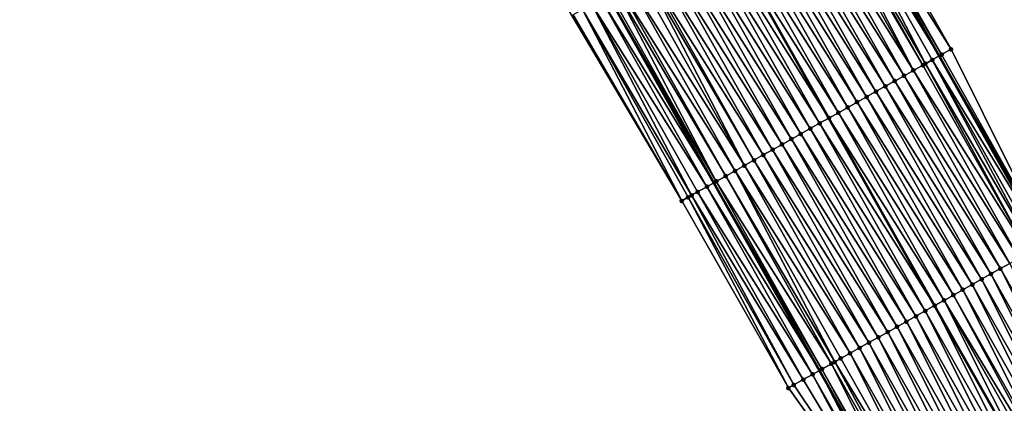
# Model space of a CAD drawing. Header units: feet. Extents: x 2007189 to 2022806, y 818621 to 837694.
# Tile 54 of 256: x 2013681 to 2013772, y 822301 to 822337. Entities that reach past the tile are written whole.
import ezdxf

# ---------------------------------------------------------------- set-up
doc = ezdxf.new("R2010")
doc.units = ezdxf.units.FT
doc.header["$MEASUREMENT"] = 0
for name, color, linetype, lineweight in [('EP_Travel Lane', 172, 'Continuous', 53), ('Road Shots', 141, 'Continuous', 100), ('Road X-Section', 40, 'Continuous', 13), ('STRIPING', 60, 'Continuous', 53)]:
    doc.layers.add(name, color=color, linetype=linetype, lineweight=lineweight)
doc.layers.add('I-77-MM17-21_SB-Surface-Border', color=7, linetype='Continuous')
doc.layers.add('I-77-MM17-21_SB-Surface-TIN', color=7, linetype='Continuous')

msp = doc.modelspace()

# ---------------------------------------------------------------- linework, layer by layer
at = {"layer": 'EP_Travel Lane'}
for points in [[(2013623.764165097, 822596.7228152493, 283.381637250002), (2013633.024199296, 822578.9973112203, 283.1400319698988), (2013642.284143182, 822561.271980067, 282.8829230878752), (2013651.604137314, 822543.8583049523, 282.6380150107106), (2013661.191279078, 822526.1200013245, 282.3882619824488), (2013670.555815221, 822508.4494844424, 282.146701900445), (2013679.920353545, 822490.7789634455, 281.9055445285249), (2013689.314042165, 822473.183415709, 281.6597141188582), (2013698.744744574, 822455.5482892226, 281.4052958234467), (2013708.139913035, 822438.1304372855, 281.1505262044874), (2013717.775508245, 822420.6064561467, 280.886488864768), (2013727.411034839, 822403.0825997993, 280.6115057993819), (2013737.094189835, 822385.5882669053, 280.3364329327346), (2013746.79052989, 822368.098092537, 280.0628819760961), (2013756.477962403, 822350.7032675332, 279.786145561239), (2013766.286070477, 822333.2752679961, 279.5293870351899), (2013776.094346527, 822315.8469699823, 279.3002365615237), (2013785.920829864, 822298.4681794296, 279.0687202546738)], [(2013602.414953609, 822585.5651307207, 283.6625423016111), (2013611.674929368, 822567.8391824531, 283.4500857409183), (2013620.934966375, 822550.113116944, 283.2481432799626), (2013630.457976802, 822532.3226719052, 283.0395576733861), (2013639.918029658, 822514.8403200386, 282.8311415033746), (2013649.314343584, 822497.1863794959, 282.6095355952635), (2013658.710647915, 822479.5324569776, 282.3861820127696), (2013668.153765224, 822461.8602175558, 282.1784182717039), (2013677.585378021, 822444.2251766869, 281.9546730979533), (2013687.150770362, 822426.490936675, 281.7279655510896), (2013696.786529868, 822408.9666567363, 281.4900929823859), (2013706.422199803, 822391.4425396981, 281.2379546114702), (2013716.107903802, 822373.9438084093, 280.9847266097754), (2013725.804237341, 822356.453645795, 280.7101836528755), (2013735.566887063, 822338.9255964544, 280.4437142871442), (2013745.375128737, 822321.4973595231, 280.2089191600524), (2013755.183396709, 822304.0690758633, 279.9784433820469), (2013765.03961089, 822286.6387155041, 279.7475106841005)]]:
    msp.add_polyline3d(points, dxfattribs=at)
at = {"layer": 'I-77-MM17-21_SB-Surface-Border', "color": 3, "linetype": 'Continuous', "lineweight": -3}
for points in [[(2013623.845613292, 822596.7654295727, 283.3772358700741), (2013633.106037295, 822579.040119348, 283.1363242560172), (2013642.366364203, 822561.3149949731, 282.878745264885), (2013651.686491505, 822543.9032576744, 282.6344693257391), (2013662.156464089, 822526.6325712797, 282.3076789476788), (2013672.404203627, 822509.4310452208, 281.9955561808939), (2013681.768796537, 822491.7604211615, 281.7643616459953), (2013692.040647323, 822474.6443144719, 281.4515198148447), (2013701.471846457, 822457.0091503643, 281.2202822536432), (2013710.861344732, 822439.6417029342, 280.9346607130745), (2013719.680092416, 822421.6642296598, 280.7273791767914), (2013729.37302984, 822404.1723419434, 280.4419827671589), (2013739.067267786, 822386.6844327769, 280.1850614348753), (2013748.763576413, 822369.1943151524, 279.9066605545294), (2013757.573274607, 822351.320883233, 279.7020516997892), (2013767.38141886, 822333.8928194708, 279.4512339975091), (2013776.318612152, 822315.9733846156, 279.2859988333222), (2013787.884730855, 822299.5818617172, 278.9189772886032)], [(2013763.966193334, 822286.0306215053, 279.7816240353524), (2013752.295195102, 822302.4421633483, 280.0833801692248), (2013742.3930267, 822319.8173857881, 280.3290310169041), (2013732.204928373, 822337.0316951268, 280.5745248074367), (2013722.153734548, 822354.4279871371, 280.8320624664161), (2013712.239174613, 822371.7969407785, 281.121437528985), (2013702.325337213, 822389.1701713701, 281.3814704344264), (2013692.805138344, 822406.7581853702, 281.6396569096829), (2013683.138382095, 822424.264956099, 281.8998772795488), (2013673.46467904, 822442.0191811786, 282.1278760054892), (2013663.994292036, 822459.6340646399, 282.3073750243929), (2013654.811375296, 822477.4647707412, 282.4810267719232), (2013645.335117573, 822495.0767014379, 282.6757248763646), (2013636.291495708, 822512.917694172, 282.8866039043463), (2013627.590298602, 822530.7588964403, 283.0500569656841), (2013618.296222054, 822548.7349200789, 283.2206192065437), (2013609.634762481, 822566.7737431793, 283.4200001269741), (2013600.024632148, 822584.3169017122, 283.6222209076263)]]:
    msp.add_polyline3d(points, dxfattribs=at)
at = {"layer": 'I-77-MM17-21_SB-Surface-TIN', "color": 128, "linetype": 'Continuous', "lineweight": -3}
for points in [[(2013766.510348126, 822333.4016612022, 279.5171296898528), (2013756.702240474, 822350.8296599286, 279.7739619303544), (2013756.477962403, 822350.7032675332, 279.786145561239)], [(2013767.38141886, 822333.8928194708, 279.4512339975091), (2013757.573274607, 822351.320883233, 279.7020516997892), (2013756.702240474, 822350.8296599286, 279.7739619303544)], [(2013766.510348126, 822333.4016612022, 279.5171296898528), (2013767.38141886, 822333.8928194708, 279.4512339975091), (2013756.702240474, 822350.8296599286, 279.7739619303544)], [(2013765.011103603, 822332.5568847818, 279.5897179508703), (2013755.831056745, 822350.3387024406, 279.8212879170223), (2013754.959796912, 822349.8478801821, 279.8561071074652)], [(2013755.831056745, 822350.3387024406, 279.8212879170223), (2013766.286070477, 822333.2752679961, 279.5293870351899), (2013756.477962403, 822350.7032675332, 279.786145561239)], [(2013765.639166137, 822332.9107006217, 279.5647420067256), (2013766.286070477, 822333.2752679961, 279.5293870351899), (2013755.831056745, 822350.3387024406, 279.8212879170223)], [(2013765.011103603, 822332.5568847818, 279.5897179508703), (2013765.639166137, 822332.9107006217, 279.5647420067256), (2013755.831056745, 822350.3387024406, 279.8212879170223)], [(2013766.510348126, 822333.4016612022, 279.5171296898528), (2013756.477962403, 822350.7032675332, 279.786145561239), (2013766.286070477, 822333.2752679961, 279.5293870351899)], [(2013763.896580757, 822331.929172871, 279.6235817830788), (2013754.088496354, 822349.357130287, 279.8842336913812), (2013753.217179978, 822348.8664084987, 279.9097608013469)], [(2013763.896580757, 822331.929172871, 279.6235817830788), (2013754.673053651, 822349.6863588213, 279.8665264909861), (2013754.088496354, 822349.357130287, 279.8842336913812)], [(2013764.767895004, 822332.4198984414, 279.5977045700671), (2013754.959796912, 822349.8478801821, 279.8561071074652), (2013754.673053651, 822349.6863588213, 279.8665264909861)], [(2013763.896580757, 822331.929172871, 279.6235817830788), (2013764.767895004, 822332.4198984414, 279.5977045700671), (2013754.673053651, 822349.6863588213, 279.8665264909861)], [(2013764.767895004, 822332.4198984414, 279.5977045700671), (2013765.011103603, 822332.5568847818, 279.5897179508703), (2013754.959796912, 822349.8478801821, 279.8561071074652)], [(2013762.153981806, 822330.9476692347, 279.6801913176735), (2013752.34590547, 822348.3756123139, 279.9421685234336), (2013751.474608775, 822347.8848555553, 279.9709298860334)], [(2013763.025271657, 822331.4384381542, 279.6503049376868), (2013753.217179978, 822348.8664084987, 279.9097608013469), (2013752.34590547, 822348.3756123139, 279.9421685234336)], [(2013762.153981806, 822330.9476692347, 279.6801913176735), (2013763.025271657, 822331.4384381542, 279.6503049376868), (2013752.34590547, 822348.3756123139, 279.9421685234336)], [(2013763.025271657, 822331.4384381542, 279.6503049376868), (2013763.896580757, 822331.929172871, 279.6235817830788), (2013753.217179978, 822348.8664084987, 279.9097608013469)], [(2013760.411406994, 822329.9661227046, 279.7407679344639), (2013750.603302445, 822347.3941159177, 279.9981077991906), (2013749.731999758, 822346.903369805, 280.0258845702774)], [(2013761.282696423, 822330.4568923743, 279.7108121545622), (2013751.474608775, 822347.8848555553, 279.9709298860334), (2013750.603302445, 822347.3941159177, 279.9981077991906)], [(2013760.411406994, 822329.9661227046, 279.7407679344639), (2013761.282696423, 822330.4568923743, 279.7108121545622), (2013750.603302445, 822347.3941159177, 279.9981077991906)], [(2013761.282696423, 822330.4568923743, 279.7108121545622), (2013762.153981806, 822330.9476692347, 279.6801913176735), (2013751.474608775, 822347.8848555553, 279.9709298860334)], [(2013758.668798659, 822328.9846357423, 279.7958353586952), (2013748.860704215, 822346.4126109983, 280.0548353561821), (2013747.989414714, 822345.9218414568, 280.0847789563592)], [(2013759.540106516, 822329.4753726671, 279.7689080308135), (2013749.731999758, 822346.903369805, 280.0258845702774), (2013748.860704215, 822346.4126109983, 280.0548353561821)], [(2013758.668798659, 822328.9846357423, 279.7958353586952), (2013759.540106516, 822329.4753726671, 279.7689080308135), (2013748.860704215, 822346.4126109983, 280.0548353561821)], [(2013759.540106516, 822329.4753726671, 279.7689080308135), (2013760.411406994, 822329.9661227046, 279.7407679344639), (2013749.731999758, 822346.903369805, 280.0258845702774)], [(2013756.926154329, 822328.0032127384, 279.8449875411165), (2013747.118103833, 822345.4311099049, 280.1112090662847), (2013746.246785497, 822344.9403896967, 280.1365476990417)], [(2013757.797476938, 822328.4939234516, 279.8204844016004), (2013747.989414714, 822345.9218414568, 280.0847789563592), (2013747.118103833, 822345.4311099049, 280.1112090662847)], [(2013756.926154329, 822328.0032127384, 279.8449875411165), (2013757.797476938, 822328.4939234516, 279.8204844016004), (2013747.118103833, 822345.4311099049, 280.1112090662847)], [(2013757.797476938, 822328.4939234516, 279.8204844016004), (2013758.668798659, 822328.9846357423, 279.7958353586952), (2013747.989414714, 822345.9218414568, 280.0847789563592)], [(2013755.183584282, 822327.0216577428, 279.9063471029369), (2013745.375469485, 822344.4496691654, 280.1620008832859), (2013744.504165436, 822343.9589254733, 280.1895537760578)], [(2013745.375469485, 822344.4496691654, 280.1620008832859), (2013756.054862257, 822327.5124458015, 279.874646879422), (2013746.246785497, 822344.9403896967, 280.1365476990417)], [(2013755.183584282, 822327.0216577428, 279.9063471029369), (2013756.054862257, 822327.5124458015, 279.874646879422), (2013745.375469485, 822344.4496691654, 280.1620008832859)], [(2013756.926154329, 822328.0032127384, 279.8449875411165), (2013746.246785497, 822344.9403896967, 280.1365476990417), (2013756.054862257, 822327.5124458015, 279.874646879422)], [(2013753.440994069, 822326.0401385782, 279.9643927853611), (2013743.63284972, 822343.4682025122, 280.2151893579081), (2013742.761564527, 822342.9774253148, 280.2458410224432)], [(2013754.312292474, 822326.5308922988, 279.9359120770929), (2013744.504165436, 822343.9589254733, 280.1895537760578), (2013743.63284972, 822343.4682025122, 280.2151893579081)], [(2013753.440994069, 822326.0401385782, 279.9643927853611), (2013754.312292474, 822326.5308922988, 279.9359120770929), (2013743.63284972, 822343.4682025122, 280.2151893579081)], [(2013754.312292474, 822326.5308922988, 279.9359120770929), (2013755.183584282, 822327.0216577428, 279.9063471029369), (2013744.504165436, 822343.9589254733, 280.1895537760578)], [(2013752.569709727, 822325.5493598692, 279.9951845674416), (2013742.761564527, 822342.9774253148, 280.2458410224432), (2013741.89028486, 822342.4866382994, 280.277400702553)], [(2013752.569709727, 822325.5493598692, 279.9951845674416), (2013753.440994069, 822326.0401385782, 279.9643927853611), (2013742.761564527, 822342.9774253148, 280.2458410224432)], [(2013750.827118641, 822324.567842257, 280.0530866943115), (2013741.018990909, 822341.9958766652, 280.3066129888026), (2013740.147678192, 822341.505148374, 280.332741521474)], [(2013751.698425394, 822325.0585811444, 280.0259778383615), (2013741.89028486, 822342.4866382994, 280.277400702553), (2013741.018990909, 822341.9958766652, 280.3066129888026)], [(2013750.827118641, 822324.567842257, 280.0530866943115), (2013751.698425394, 822325.0585811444, 280.0259778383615), (2013741.018990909, 822341.9958766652, 280.3066129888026)], [(2013751.698425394, 822325.0585811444, 280.0259778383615), (2013752.569709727, 822325.5493598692, 279.9951845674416), (2013741.89028486, 822342.4866382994, 280.277400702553)], [(2013748.21317144, 822323.0956734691, 280.1299855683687), (2013739.022521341, 822340.8715325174, 280.3609403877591), (2013738.404997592, 822340.5237898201, 280.3759323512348)], [(2013749.084480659, 822323.5864079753, 280.1032819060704), (2013739.276341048, 822341.0144634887, 280.3548556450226), (2013739.022521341, 822340.8715325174, 280.3609403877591)], [(2013748.21317144, 822323.0956734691, 280.1299855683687), (2013749.084480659, 822323.5864079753, 280.1032819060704), (2013739.022521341, 822340.8715325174, 280.3609403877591)], [(2013749.955799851, 822324.0771247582, 280.0782174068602), (2013740.147678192, 822341.505148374, 280.332741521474), (2013739.276341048, 822341.0144634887, 280.3548556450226)], [(2013749.084480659, 822323.5864079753, 280.1032819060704), (2013749.955799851, 822324.0771247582, 280.0782174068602), (2013739.276341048, 822341.0144634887, 280.3548556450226)], [(2013749.955799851, 822324.0771247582, 280.0782174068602), (2013750.827118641, 822324.567842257, 280.0530866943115), (2013740.147678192, 822341.505148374, 280.332741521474)], [(2013747.341867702, 822322.6049292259, 280.1575897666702), (2013737.53366291, 822340.0331005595, 280.3984511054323), (2013736.662320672, 822339.5424247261, 280.4197280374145)], [(2013748.21317144, 822323.0956734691, 280.1299855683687), (2013738.404997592, 822340.5237898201, 280.3759323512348), (2013737.53366291, 822340.0331005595, 280.3984511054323)], [(2013747.341867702, 822322.6049292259, 280.1575897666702), (2013748.21317144, 822323.0956734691, 280.1299855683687), (2013737.53366291, 822340.0331005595, 280.3984511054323)], [(2013734.919649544, 822338.5610493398, 280.464475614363), (2013745.375128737, 822321.4973595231, 280.2089191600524), (2013735.566887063, 822338.9255964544, 280.4437142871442)], [(2013745.599192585, 822321.6235609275, 280.2016824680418), (2013735.790951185, 822339.0517973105, 280.4365270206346), (2013735.566887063, 822338.9255964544, 280.4437142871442)], [(2013745.599192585, 822321.6235609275, 280.2016824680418), (2013735.566887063, 822338.9255964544, 280.4437142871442), (2013745.375128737, 822321.4973595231, 280.2089191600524)], [(2013745.599192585, 822321.6235609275, 280.2016824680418), (2013736.348075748, 822339.3654951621, 280.4252904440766), (2013735.790951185, 822339.0517973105, 280.4365270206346)], [(2013746.470532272, 822322.1142412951, 280.1799858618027), (2013736.662320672, 822339.5424247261, 280.4197280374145), (2013736.348075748, 822339.3654951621, 280.4252904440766)], [(2013745.599192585, 822321.6235609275, 280.2016824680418), (2013746.470532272, 822322.1142412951, 280.1799858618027), (2013736.348075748, 822339.3654951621, 280.4252904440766)], [(2013746.470532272, 822322.1142412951, 280.1799858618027), (2013747.341867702, 822322.6049292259, 280.1575897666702), (2013736.662320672, 822339.5424247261, 280.4197280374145)], [(2013743.304836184, 822320.3311128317, 280.2882901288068), (2013734.048399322, 822338.0702100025, 280.5008743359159), (2013733.177147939, 822337.5793727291, 280.5370821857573)], [(2013744.727892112, 822321.1328108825, 280.2298232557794), (2013734.919649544, 822338.5610493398, 280.464475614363), (2013734.048399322, 822338.0702100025, 280.5008743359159)], [(2013743.304836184, 822320.3311128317, 280.2882901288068), (2013743.856633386, 822320.6419866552, 280.264824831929), (2013734.048399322, 822338.0702100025, 280.5008743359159)], [(2013743.856633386, 822320.6419866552, 280.264824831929), (2013744.727892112, 822321.1328108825, 280.2298232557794), (2013734.048399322, 822338.0702100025, 280.5008743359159)], [(2013744.727892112, 822321.1328108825, 280.2298232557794), (2013745.375128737, 822321.4973595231, 280.2089191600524), (2013734.919649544, 822338.5610493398, 280.464475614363)], [(2013742.3930267, 822319.8173857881, 280.3290310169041), (2013732.305879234, 822337.0885662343, 280.5704434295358), (2013732.204928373, 822337.0316951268, 280.5745248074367)], [(2013742.3930267, 822319.8173857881, 280.3290310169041), (2013733.177147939, 822337.5793727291, 280.5370821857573), (2013732.305879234, 822337.0885662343, 280.5704434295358)], [(2013742.3930267, 822319.8173857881, 280.3290310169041), (2013742.985393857, 822320.151128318, 280.302981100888), (2013733.177147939, 822337.5793727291, 280.5370821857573)], [(2013742.985393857, 822320.151128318, 280.302981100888), (2013743.304836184, 822320.3311128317, 280.2882901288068), (2013733.177147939, 822337.5793727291, 280.5370821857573)], [(2013776.318612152, 822315.9733846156, 279.2859988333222), (2013767.38141886, 822333.8928194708, 279.4512339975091), (2013766.510348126, 822333.4016612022, 279.5171296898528)], [(2013774.576191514, 822314.9915641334, 279.3719123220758), (2013765.011103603, 822332.5568847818, 279.5897179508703), (2013764.767895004, 822332.4198984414, 279.5977045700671)], [(2013775.067802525, 822315.2684591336, 279.3559845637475), (2013765.639166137, 822332.9107006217, 279.5647420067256), (2013765.011103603, 822332.5568847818, 279.5897179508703)], [(2013774.576191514, 822314.9915641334, 279.3719123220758), (2013775.067802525, 822315.2684591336, 279.3559845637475), (2013765.011103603, 822332.5568847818, 279.5897179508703)], [(2013765.639166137, 822332.9107006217, 279.5647420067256), (2013776.094346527, 822315.8469699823, 279.3002365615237), (2013766.286070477, 822333.2752679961, 279.5293870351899)], [(2013775.447476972, 822315.4823408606, 279.3413037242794), (2013776.094346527, 822315.8469699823, 279.3002365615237), (2013765.639166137, 822332.9107006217, 279.5647420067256)], [(2013775.067802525, 822315.2684591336, 279.3559845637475), (2013775.447476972, 822315.4823408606, 279.3413037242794), (2013765.639166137, 822332.9107006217, 279.5647420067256)], [(2013776.318612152, 822315.9733846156, 279.2859988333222), (2013766.510348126, 822333.4016612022, 279.5171296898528), (2013766.286070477, 822333.2752679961, 279.5293870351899)], [(2013776.318612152, 822315.9733846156, 279.2859988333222), (2013766.286070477, 822333.2752679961, 279.5293870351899), (2013776.094346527, 822315.8469699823, 279.3002365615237)], [(2013773.704863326, 822314.5008633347, 279.3954986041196), (2013763.896580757, 822331.929172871, 279.6235817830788), (2013763.025271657, 822331.4384381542, 279.6503049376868)], [(2013774.576191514, 822314.9915641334, 279.3719123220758), (2013764.767895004, 822332.4198984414, 279.5977045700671), (2013763.896580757, 822331.929172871, 279.6235817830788)], [(2013773.704863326, 822314.5008633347, 279.3954986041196), (2013774.576191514, 822314.9915641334, 279.3719123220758), (2013763.896580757, 822331.929172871, 279.6235817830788)], [(2013771.962247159, 822313.5193902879, 279.4492792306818), (2013762.153981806, 822330.9476692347, 279.6801913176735), (2013761.282696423, 822330.4568923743, 279.7108121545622)], [(2013772.833546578, 822314.0101422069, 279.4209650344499), (2013763.025271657, 822331.4384381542, 279.6503049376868), (2013762.153981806, 822330.9476692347, 279.6801913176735)], [(2013771.962247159, 822313.5193902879, 279.4492792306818), (2013772.833546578, 822314.0101422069, 279.4209650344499), (2013762.153981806, 822330.9476692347, 279.6801913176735)], [(2013772.833546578, 822314.0101422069, 279.4209650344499), (2013773.704863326, 822314.5008633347, 279.3954986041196), (2013763.025271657, 822331.4384381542, 279.6503049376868)], [(2013770.219655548, 822312.537873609, 279.5070952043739), (2013760.411406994, 822329.9661227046, 279.7407679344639), (2013759.540106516, 822329.4753726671, 279.7689080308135)], [(2013771.090951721, 822313.0286312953, 279.4782476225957), (2013761.282696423, 822330.4568923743, 279.7108121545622), (2013760.411406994, 822329.9661227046, 279.7407679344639)], [(2013770.219655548, 822312.537873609, 279.5070952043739), (2013771.090951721, 822313.0286312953, 279.4782476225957), (2013760.411406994, 822329.9661227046, 279.7407679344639)], [(2013771.090951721, 822313.0286312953, 279.4782476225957), (2013771.962247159, 822313.5193902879, 279.4492792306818), (2013761.282696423, 822330.4568923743, 279.7108121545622)], [(2013768.477034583, 822311.5564090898, 279.5600871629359), (2013758.668798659, 822328.9846357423, 279.7958353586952), (2013757.797476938, 822328.4939234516, 279.8204844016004)], [(2013769.348356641, 822312.0471207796, 279.5354936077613), (2013759.540106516, 822329.4753726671, 279.7689080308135), (2013758.668798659, 822328.9846357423, 279.7958353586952)], [(2013768.477034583, 822311.5564090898, 279.5600871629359), (2013769.348356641, 822312.0471207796, 279.5354936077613), (2013758.668798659, 822328.9846357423, 279.7958353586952)], [(2013769.348356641, 822312.0471207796, 279.5354936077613), (2013770.219655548, 822312.537873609, 279.5070952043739), (2013759.540106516, 822329.4753726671, 279.7689080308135)], [(2013766.734403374, 822310.5749627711, 279.6113958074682), (2013756.926154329, 822328.0032127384, 279.8449875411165), (2013756.054862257, 822327.5124458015, 279.874646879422)], [(2013767.605711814, 822311.0656986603, 279.5845641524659), (2013757.797476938, 822328.4939234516, 279.8204844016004), (2013756.926154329, 822328.0032127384, 279.8449875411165)], [(2013766.734403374, 822310.5749627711, 279.6113958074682), (2013767.605711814, 822311.0656986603, 279.5845641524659), (2013756.926154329, 822328.0032127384, 279.8449875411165)], [(2013767.605711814, 822311.0656986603, 279.5845641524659), (2013768.477034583, 822311.5564090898, 279.5600871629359), (2013757.797476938, 822328.4939234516, 279.8204844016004)], [(2013764.991782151, 822309.5934987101, 279.6643453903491), (2013755.183584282, 822327.0216577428, 279.9063471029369), (2013754.312292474, 822326.5308922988, 279.9359120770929)], [(2013755.183584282, 822327.0216577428, 279.9063471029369), (2013765.863086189, 822310.0842403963, 279.6369325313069), (2013756.054862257, 822327.5124458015, 279.874646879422)], [(2013764.991782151, 822309.5934987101, 279.6643453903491), (2013765.863086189, 822310.0842403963, 279.6369325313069), (2013755.183584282, 822327.0216577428, 279.9063471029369)], [(2013766.734403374, 822310.5749627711, 279.6113958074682), (2013756.054862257, 822327.5124458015, 279.874646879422), (2013765.863086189, 822310.0842403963, 279.6369325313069)], [(2013764.120500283, 822309.1027156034, 279.6955439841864), (2013754.312292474, 822326.5308922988, 279.9359120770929), (2013753.440994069, 822326.0401385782, 279.9643927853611)], [(2013764.120500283, 822309.1027156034, 279.6955439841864), (2013764.991782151, 822309.5934987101, 279.6643453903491), (2013754.312292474, 822326.5308922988, 279.9359120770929)], [(2013762.377942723, 822308.1211384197, 279.7589558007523), (2013752.569709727, 822325.5493598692, 279.9951845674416), (2013751.698425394, 822325.0585811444, 280.0259778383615)], [(2013763.249222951, 822308.6119244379, 279.7274879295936), (2013753.440994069, 822326.0401385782, 279.9643927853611), (2013752.569709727, 822325.5493598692, 279.9951845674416)], [(2013762.377942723, 822308.1211384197, 279.7589558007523), (2013763.249222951, 822308.6119244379, 279.7274879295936), (2013752.569709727, 822325.5493598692, 279.9951845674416)], [(2013763.249222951, 822308.6119244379, 279.7274879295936), (2013764.120500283, 822309.1027156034, 279.6955439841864), (2013753.440994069, 822326.0401385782, 279.9643927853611)], [(2013760.635365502, 822307.1395961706, 279.8191366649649), (2013750.827118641, 822324.567842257, 280.0530866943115), (2013749.955799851, 822324.0771247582, 280.0782174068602)], [(2013761.5066567, 822307.6303626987, 279.7894713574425), (2013751.698425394, 822325.0585811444, 280.0259778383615), (2013750.827118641, 822324.567842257, 280.0530866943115)], [(2013760.635365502, 822307.1395961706, 279.8191366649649), (2013761.5066567, 822307.6303626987, 279.7894713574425), (2013750.827118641, 822324.567842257, 280.0530866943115)], [(2013761.5066567, 822307.6303626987, 279.7894713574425), (2013762.377942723, 822308.1211384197, 279.7589558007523), (2013751.698425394, 822325.0585811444, 280.0259778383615)], [(2013758.892742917, 822306.1581345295, 279.8718624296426), (2013749.084480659, 822323.5864079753, 280.1032819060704), (2013748.21317144, 822323.0956734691, 280.1299855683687)], [(2013759.76406151, 822306.6488523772, 279.846699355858), (2013749.955799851, 822324.0771247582, 280.0782174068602), (2013749.084480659, 822323.5864079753, 280.1032819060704)], [(2013758.892742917, 822306.1581345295, 279.8718624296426), (2013759.76406151, 822306.6488523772, 279.846699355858), (2013749.084480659, 822323.5864079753, 280.1032819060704)], [(2013759.76406151, 822306.6488523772, 279.846699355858), (2013760.635365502, 822307.1395961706, 279.8191366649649), (2013749.955799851, 822324.0771247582, 280.0782174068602)], [(2013756.58659018, 822304.8593600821, 279.9365292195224), (2013747.341867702, 822322.6049292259, 280.1575897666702), (2013746.470532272, 822322.1142412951, 280.1799858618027)], [(2013758.021423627, 822305.6674179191, 279.8969110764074), (2013748.21317144, 822323.0956734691, 280.1299855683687), (2013747.341867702, 822322.6049292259, 280.1575897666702)], [(2013756.58659018, 822304.8593600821, 279.9365292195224), (2013757.150100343, 822305.176708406, 279.9213033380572), (2013747.341867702, 822322.6049292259, 280.1575897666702)], [(2013757.150100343, 822305.176708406, 279.9213033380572), (2013758.021423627, 822305.6674179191, 279.8969110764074), (2013747.341867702, 822322.6049292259, 280.1575897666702)], [(2013758.021423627, 822305.6674179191, 279.8969110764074), (2013758.892742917, 822306.1581345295, 279.8718624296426), (2013748.21317144, 822323.0956734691, 280.1299855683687)], [(2013755.407456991, 822304.1952836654, 279.9706163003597), (2013745.599192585, 822321.6235609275, 280.2016824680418), (2013745.375128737, 822321.4973595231, 280.2089191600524)], [(2013756.278770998, 822304.6860096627, 279.9446995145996), (2013746.470532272, 822322.1142412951, 280.1799858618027), (2013745.599192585, 822321.6235609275, 280.2016824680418)], [(2013755.407456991, 822304.1952836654, 279.9706163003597), (2013756.278770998, 822304.6860096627, 279.9446995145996), (2013745.599192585, 822321.6235609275, 280.2016824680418)], [(2013756.278770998, 822304.6860096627, 279.9446995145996), (2013756.58659018, 822304.8593600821, 279.9365292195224), (2013746.470532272, 822322.1142412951, 280.1799858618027)], [(2013753.664896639, 822303.2137114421, 280.0335693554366), (2013743.856633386, 822320.6419866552, 280.264824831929), (2013743.304836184, 822320.3311128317, 280.2882901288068)], [(2013754.536170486, 822303.7045087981, 280.001052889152), (2013744.727892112, 822321.1328108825, 280.2298232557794), (2013743.856633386, 822320.6419866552, 280.264824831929)], [(2013753.664896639, 822303.2137114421, 280.0335693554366), (2013754.536170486, 822303.7045087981, 280.001052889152), (2013743.856633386, 822320.6419866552, 280.264824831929)], [(2013744.727892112, 822321.1328108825, 280.2298232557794), (2013755.183396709, 822304.0690758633, 279.9784433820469), (2013745.375128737, 822321.4973595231, 280.2089191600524)], [(2013754.536170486, 822303.7045087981, 280.001052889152), (2013755.183396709, 822304.0690758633, 279.9784433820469), (2013744.727892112, 822321.1328108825, 280.2298232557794)], [(2013755.407456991, 822304.1952836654, 279.9706163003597), (2013745.375128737, 822321.4973595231, 280.2089191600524), (2013755.183396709, 822304.0690758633, 279.9784433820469)], [(2013752.295195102, 822302.4421633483, 280.0833801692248), (2013742.985393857, 822320.151128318, 280.302981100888), (2013742.3930267, 822319.8173857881, 280.3290310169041)], [(2013752.793620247, 822302.7229186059, 280.0656678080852), (2013743.304836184, 822320.3311128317, 280.2882901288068), (2013742.985393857, 822320.151128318, 280.302981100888)], [(2013752.295195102, 822302.4421633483, 280.0833801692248), (2013752.793620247, 822302.7229186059, 280.0656678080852), (2013742.985393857, 822320.151128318, 280.302981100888)], [(2013752.793620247, 822302.7229186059, 280.0656678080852), (2013753.664896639, 822303.2137114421, 280.0335693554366), (2013743.304836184, 822320.3311128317, 280.2882901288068)], [(2013780.924650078, 822295.6375887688, 279.246179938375), (2013771.962247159, 822313.5193902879, 279.4492792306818), (2013771.090951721, 822313.0286312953, 279.4782476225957)], [(2013781.794723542, 822296.1305109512, 279.2167333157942), (2013772.833546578, 822314.0101422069, 279.4209650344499), (2013771.962247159, 822313.5193902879, 279.4492792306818)], [(2013780.924650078, 822295.6375887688, 279.246179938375), (2013781.794723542, 822296.1305109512, 279.2167333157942), (2013771.962247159, 822313.5193902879, 279.4492792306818)], [(2013779.184488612, 822294.6517700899, 279.3024449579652), (2013770.219655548, 822312.537873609, 279.5070952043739), (2013769.348356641, 822312.0471207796, 279.5354936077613)], [(2013780.054572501, 822295.1446738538, 279.2748829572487), (2013771.090951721, 822313.0286312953, 279.4782476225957), (2013770.219655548, 822312.537873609, 279.5070952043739)], [(2013779.184488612, 822294.6517700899, 279.3024449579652), (2013780.054572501, 822295.1446738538, 279.2748829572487), (2013770.219655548, 822312.537873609, 279.5070952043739)], [(2013780.054572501, 822295.1446738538, 279.2748829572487), (2013780.924650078, 822295.6375887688, 279.246179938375), (2013771.090951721, 822313.0286312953, 279.4782476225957)], [(2013777.444316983, 822293.6659693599, 279.3568733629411), (2013768.477034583, 822311.5564090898, 279.5600871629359), (2013767.605711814, 822311.0656986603, 279.5845641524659)], [(2013778.314406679, 822294.1588628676, 279.3303608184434), (2013769.348356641, 822312.0471207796, 279.5354936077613), (2013768.477034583, 822311.5564090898, 279.5600871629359)], [(2013777.444316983, 822293.6659693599, 279.3568733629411), (2013778.314406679, 822294.1588628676, 279.3303608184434), (2013768.477034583, 822311.5564090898, 279.5600871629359)], [(2013778.314406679, 822294.1588628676, 279.3303608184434), (2013779.184488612, 822294.6517700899, 279.3024449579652), (2013769.348356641, 822312.0471207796, 279.5354936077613)], [(2013766.734403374, 822310.5749627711, 279.6113958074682), (2013765.863086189, 822310.0842403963, 279.6369325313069), (2013775.704067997, 822292.6803032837, 279.3974738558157)], [(2013777.127743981, 822293.4866614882, 279.3644849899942), (2013767.605711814, 822311.0656986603, 279.5845641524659), (2013766.734403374, 822310.5749627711, 279.6113958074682)], [(2013776.57419298, 822293.1731364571, 279.3771846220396), (2013766.734403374, 822310.5749627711, 279.6113958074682), (2013775.704067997, 822292.6803032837, 279.3974738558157)], [(2013776.57419298, 822293.1731364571, 279.3771846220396), (2013777.127743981, 822293.4866614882, 279.3644849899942), (2013766.734403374, 822310.5749627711, 279.6113958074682)], [(2013777.127743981, 822293.4866614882, 279.3644849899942), (2013777.444316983, 822293.6659693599, 279.3568733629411), (2013767.605711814, 822311.0656986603, 279.5845641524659)], [(2013774.833995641, 822292.1873811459, 279.4269656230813), (2013765.863086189, 822310.0842403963, 279.6369325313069), (2013764.991782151, 822309.5934987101, 279.6643453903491)], [(2013774.833995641, 822292.1873811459, 279.4269656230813), (2013775.704067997, 822292.6803032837, 279.3974738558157), (2013765.863086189, 822310.0842403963, 279.6369325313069)], [(2013773.093902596, 822291.2014415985, 279.4955983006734), (2013764.120500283, 822309.1027156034, 279.6955439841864), (2013763.249222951, 822308.6119244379, 279.7274879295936)], [(2013773.963955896, 822291.6943994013, 279.4625068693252), (2013764.991782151, 822309.5934987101, 279.6643453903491), (2013764.120500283, 822309.1027156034, 279.6955439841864)], [(2013773.093902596, 822291.2014415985, 279.4955983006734), (2013773.963955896, 822291.6943994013, 279.4625068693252), (2013764.120500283, 822309.1027156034, 279.6955439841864)], [(2013773.963955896, 822291.6943994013, 279.4625068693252), (2013774.833995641, 822292.1873811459, 279.4269656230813), (2013764.991782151, 822309.5934987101, 279.6643453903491)], [(2013771.35375966, 822290.2155901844, 279.5552128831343), (2013762.377942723, 822308.1211384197, 279.7589558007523), (2013761.5066567, 822307.6303626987, 279.7894713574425)], [(2013772.223836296, 822290.7085067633, 279.5263396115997), (2013763.249222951, 822308.6119244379, 279.7274879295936), (2013762.377942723, 822308.1211384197, 279.7589558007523)], [(2013771.35375966, 822290.2155901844, 279.5552128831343), (2013772.223836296, 822290.7085067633, 279.5263396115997), (2013762.377942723, 822308.1211384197, 279.7589558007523)], [(2013772.223836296, 822290.7085067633, 279.5263396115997), (2013773.093902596, 822291.2014415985, 279.4955983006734), (2013763.249222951, 822308.6119244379, 279.7274879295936)], [(2013769.61359398, 822289.2297789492, 279.6107162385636), (2013760.635365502, 822307.1395961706, 279.8191366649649), (2013759.76406151, 822306.6488523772, 279.846699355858)], [(2013770.483681, 822289.7226771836, 279.5837200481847), (2013761.5066567, 822307.6303626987, 279.7894713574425), (2013760.635365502, 822307.1395961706, 279.8191366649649)], [(2013769.61359398, 822289.2297789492, 279.6107162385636), (2013770.483681, 822289.7226771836, 279.5837200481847), (2013760.635365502, 822307.1395961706, 279.8191366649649)], [(2013770.483681, 822289.7226771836, 279.5837200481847), (2013771.35375966, 822290.2155901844, 279.5552128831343), (2013761.5066567, 822307.6303626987, 279.7894713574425)], [(2013767.873412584, 822288.2439954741, 279.6633790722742), (2013758.892742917, 822306.1581345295, 279.8718624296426), (2013758.021423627, 822305.6674179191, 279.8969110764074)], [(2013768.743502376, 822288.7368888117, 279.6368839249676), (2013759.76406151, 822306.6488523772, 279.846699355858), (2013758.892742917, 822306.1581345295, 279.8718624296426)], [(2013767.873412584, 822288.2439954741, 279.6633790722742), (2013768.743502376, 822288.7368888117, 279.6368839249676), (2013758.892742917, 822306.1581345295, 279.8718624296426)], [(2013768.743502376, 822288.7368888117, 279.6368839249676), (2013769.61359398, 822289.2297789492, 279.6107162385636), (2013759.76406151, 822306.6488523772, 279.846699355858)], [(2013767.003317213, 822287.7511119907, 279.6888658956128), (2013757.150100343, 822305.176708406, 279.9213033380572), (2013756.58659018, 822304.8593600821, 279.9365292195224)], [(2013767.003317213, 822287.7511119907, 279.6888658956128), (2013758.021423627, 822305.6674179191, 279.8969110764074), (2013757.150100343, 822305.176708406, 279.9213033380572)], [(2013767.003317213, 822287.7511119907, 279.6888658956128), (2013767.873412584, 822288.2439954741, 279.6633790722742), (2013758.021423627, 822305.6674179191, 279.8969110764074)], [(2013755.407456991, 822304.1952836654, 279.9706163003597), (2013755.183396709, 822304.0690758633, 279.9784433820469), (2013765.03961089, 822286.6387155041, 279.7475106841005)], [(2013765.263130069, 822286.765338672, 279.7404895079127), (2013756.278770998, 822304.6860096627, 279.9446995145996), (2013755.407456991, 822304.1952836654, 279.9706163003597)], [(2013765.263130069, 822286.765338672, 279.7404895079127), (2013755.407456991, 822304.1952836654, 279.9706163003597), (2013765.03961089, 822286.6387155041, 279.7475106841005)], [(2013766.133222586, 822287.2582271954, 279.7144869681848), (2013756.58659018, 822304.8593600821, 279.9365292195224), (2013756.278770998, 822304.6860096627, 279.9446995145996)], [(2013765.263130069, 822286.765338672, 279.7404895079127), (2013766.133222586, 822287.2582271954, 279.7144869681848), (2013756.278770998, 822304.6860096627, 279.9446995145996)], [(2013766.133222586, 822287.2582271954, 279.7144869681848), (2013767.003317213, 822287.7511119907, 279.6888658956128), (2013756.58659018, 822304.8593600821, 279.9365292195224)], [(2013763.966193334, 822286.0306215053, 279.7816240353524), (2013754.536170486, 822303.7045087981, 280.001052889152), (2013753.664896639, 822303.2137114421, 280.0335693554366)], [(2013764.393044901, 822286.2724371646, 279.7678205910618), (2013755.183396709, 822304.0690758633, 279.9784433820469), (2013754.536170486, 822303.7045087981, 280.001052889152)], [(2013763.966193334, 822286.0306215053, 279.7816240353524), (2013764.393044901, 822286.2724371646, 279.7678205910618), (2013754.536170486, 822303.7045087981, 280.001052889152)], [(2013764.393044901, 822286.2724371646, 279.7678205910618), (2013765.03961089, 822286.6387155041, 279.7475106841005), (2013755.183396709, 822304.0690758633, 279.9784433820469)], [(2013763.966193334, 822286.0306215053, 279.7816240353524), (2013752.793620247, 822302.7229186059, 280.0656678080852), (2013752.295195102, 822302.4421633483, 280.0833801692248)], [(2013763.966193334, 822286.0306215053, 279.7816240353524), (2013753.664896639, 822303.2137114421, 280.0335693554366), (2013752.793620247, 822302.7229186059, 280.0656678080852)]]:
    msp.add_3dface(points, dxfattribs=at)
at = {"layer": 'Road Shots', "lineweight": 100}
for p in [(2013767.38141886, 822333.8928194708, 279.4512339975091), (2013765.011103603, 822332.5568847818, 279.5897179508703), (2013765.639166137, 822332.9107006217, 279.5647420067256), (2013766.510348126, 822333.4016612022, 279.5171296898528), (2013763.896580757, 822331.929172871, 279.6235817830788), (2013764.767895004, 822332.4198984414, 279.5977045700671), (2013762.153981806, 822330.9476692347, 279.6801913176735), (2013763.025271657, 822331.4384381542, 279.6503049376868), (2013760.411406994, 822329.9661227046, 279.7407679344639), (2013761.282696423, 822330.4568923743, 279.7108121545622), (2013758.668798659, 822328.9846357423, 279.7958353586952), (2013759.540106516, 822329.4753726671, 279.7689080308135), (2013756.926154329, 822328.0032127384, 279.8449875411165), (2013757.797476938, 822328.4939234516, 279.8204844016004), (2013755.183584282, 822327.0216577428, 279.9063471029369), (2013756.054863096, 822327.5124462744, 279.8746468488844), (2013754.312292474, 822326.5308922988, 279.9359120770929), (2013752.569709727, 822325.5493598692, 279.9951845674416), (2013753.440994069, 822326.0401385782, 279.9643927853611), (2013750.827118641, 822324.567842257, 280.0530866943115), (2013751.698425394, 822325.0585811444, 280.0259778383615), (2013749.084480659, 822323.5864079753, 280.1032819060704), (2013749.955799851, 822324.0771247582, 280.0782174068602), (2013747.341867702, 822322.6049292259, 280.1575897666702), (2013748.21317144, 822323.0956734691, 280.1299855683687), (2013745.599192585, 822321.6235609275, 280.2016824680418), (2013746.470532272, 822322.1142412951, 280.1799858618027), (2013743.856633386, 822320.6419866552, 280.264824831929), (2013744.727892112, 822321.1328108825, 280.2298232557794), (2013742.3930267, 822319.8173857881, 280.3290310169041), (2013742.985393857, 822320.151128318, 280.302981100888), (2013743.304836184, 822320.3311128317, 280.2882901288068), (2013771.962247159, 822313.5193902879, 279.4492792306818), (2013770.219655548, 822312.537873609, 279.5070952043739), (2013771.090951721, 822313.0286312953, 279.4782476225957), (2013768.477034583, 822311.5564090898, 279.5600871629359), (2013769.348356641, 822312.0471207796, 279.5354936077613), (2013766.734403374, 822310.5749627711, 279.6113958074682), (2013767.605711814, 822311.0656986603, 279.5845641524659), (2013765.863087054, 822310.0842408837, 279.6369325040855), (2013764.120500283, 822309.1027156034, 279.6955439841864), (2013764.991782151, 822309.5934987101, 279.6643453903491), (2013762.377942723, 822308.1211384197, 279.7589558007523), (2013763.249222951, 822308.6119244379, 279.7274879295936), (2013760.635365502, 822307.1395961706, 279.8191366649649), (2013761.5066567, 822307.6303626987, 279.7894713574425), (2013758.892742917, 822306.1581345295, 279.8718624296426), (2013759.76406151, 822306.6488523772, 279.846699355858), (2013757.150100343, 822305.176708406, 279.9213033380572), (2013758.021423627, 822305.6674179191, 279.8969110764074), (2013755.407456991, 822304.1952836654, 279.9706163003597), (2013756.278770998, 822304.6860096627, 279.9446995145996), (2013756.58659018, 822304.8593600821, 279.9365292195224), (2013754.536170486, 822303.7045087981, 280.001052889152), (2013752.295195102, 822302.4421633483, 280.0833801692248), (2013752.793620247, 822302.7229186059, 280.0656678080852), (2013753.664896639, 822303.2137114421, 280.0335693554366)]:
    msp.add_point(p, dxfattribs=at)
at = {"layer": 'Road X-Section', "extrusion": (-0.4904080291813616, 0.8714046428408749, 0.01240618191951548), "elevation": -270978.6536601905, "flags": 128}
msp.add_lwpolyline([(-2158251.487726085, 3641.541959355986), (-2158250.487726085, 3641.607860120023), (-2158249.487726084, 3641.655476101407), (-2158248.76685987, 3641.680453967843), (-2158248.487726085, 3641.688441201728), (-2158247.487726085, 3641.714320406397), (-2158246.487726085, 3641.741045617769), (-2158245.487726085, 3641.770934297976), (-2158244.487726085, 3641.801557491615), (-2158243.487726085, 3641.831515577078), (-2158242.487726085, 3641.859657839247), (-2158241.487726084, 3641.886587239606), (-2158240.487726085, 3641.91123817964), (-2158239.487726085, 3641.935743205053), (-2158238.487726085, 3641.965404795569), (-2158237.487726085, 3641.997107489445), (-2158236.487726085, 3642.026674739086), (-2158235.487726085, 3642.05515763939), (-2158234.487726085, 3642.08595179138), (-2158233.487726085, 3642.116747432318), (-2158232.487726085, 3642.143858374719), (-2158231.487726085, 3642.168991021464), (-2158230.487726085, 3642.194057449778), (-2158229.487726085, 3642.220763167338), (-2158228.487726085, 3642.248369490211), (-2158227.487726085, 3642.270767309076), (-2158226.487726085, 3642.292465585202), (-2158225.487726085, 3642.320608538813), (-2158224.487726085, 3642.355612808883), (-2158223.85438368, 3642.379079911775), (-2158223.487726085, 3642.393772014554), (-2158222.807812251, 3642.419823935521)], dxfattribs=at)
at = {"layer": 'Road X-Section', "extrusion": (-0.4904080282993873, 0.871404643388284, 0.01240617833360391), "elevation": -270998.6514349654, "flags": 128}
msp.add_lwpolyline([(-2158250.48800722, 3641.623854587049), (-2158249.488007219, 3641.679163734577), (-2158249.05223429, 3641.693845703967), (-2158248.488007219, 3641.709774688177), (-2158247.48800722, 3641.733362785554), (-2158246.488007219, 3641.758831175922), (-2158245.48800722, 3641.78714755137), (-2158244.48800722, 3641.816118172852), (-2158243.488007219, 3641.8449679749), (-2158242.48800722, 3641.873368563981), (-2158241.48800722, 3641.897964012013), (-2158240.48800722, 3641.922442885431), (-2158239.488007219, 3641.949276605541), (-2158238.48800722, 3641.974815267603), (-2158237.488007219, 3642.002230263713), (-2158236.488007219, 3642.033431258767), (-2158235.48800722, 3642.065377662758), (-2158234.488007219, 3642.096847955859), (-2158233.48800722, 3642.127365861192), (-2158232.488007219, 3642.15703345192), (-2158231.48800722, 3642.184598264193), (-2158230.48800722, 3642.209763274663), (-2158229.488007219, 3642.234813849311), (-2158228.48800722, 3642.259207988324), (-2158227.841281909, 3642.274435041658), (-2158227.48800722, 3642.282605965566), (-2158226.488007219, 3642.308524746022), (-2158225.488007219, 3642.338963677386), (-2158224.488007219, 3642.371482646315), (-2158223.488007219, 3642.403583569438), (-2158222.915948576, 3642.421297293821)], dxfattribs=at)
at = {"layer": 'STRIPING'}
msp.add_polyline3d([(2013613.21066132, 822591.2068475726, 283.5498508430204), (2013622.471178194, 822573.4813595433, 283.32488540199), (2013631.731656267, 822555.7559457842, 283.0932589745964), (2013641.152205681, 822538.1561842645, 282.8653963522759), (2013650.671550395, 822520.5418566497, 282.6288260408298), (2013660.036101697, 822502.8713111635, 282.3900312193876), (2013669.400670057, 822485.2007334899, 282.1543487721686), (2013678.816033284, 822467.5654974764, 281.9375378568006), (2013688.247163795, 822449.9304615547, 281.6936983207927), (2013697.744405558, 822432.3653040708, 281.457920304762), (2013707.437521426, 822414.8730942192, 281.2008022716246), (2013717.130626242, 822397.3809043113, 280.9419319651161), (2013726.82616831, 822379.8906447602, 280.6734924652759), (2013736.522583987, 822362.4003339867, 280.4116059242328), (2013746.246785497, 822344.9403896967, 280.1365476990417), (2013756.054862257, 822327.5124458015, 279.874646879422), (2013765.863086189, 822310.0842403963, 279.6369325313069), (2013775.704067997, 822292.6803032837, 279.3974738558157)], dxfattribs=at)

doc.saveas('drawing.dxf')
